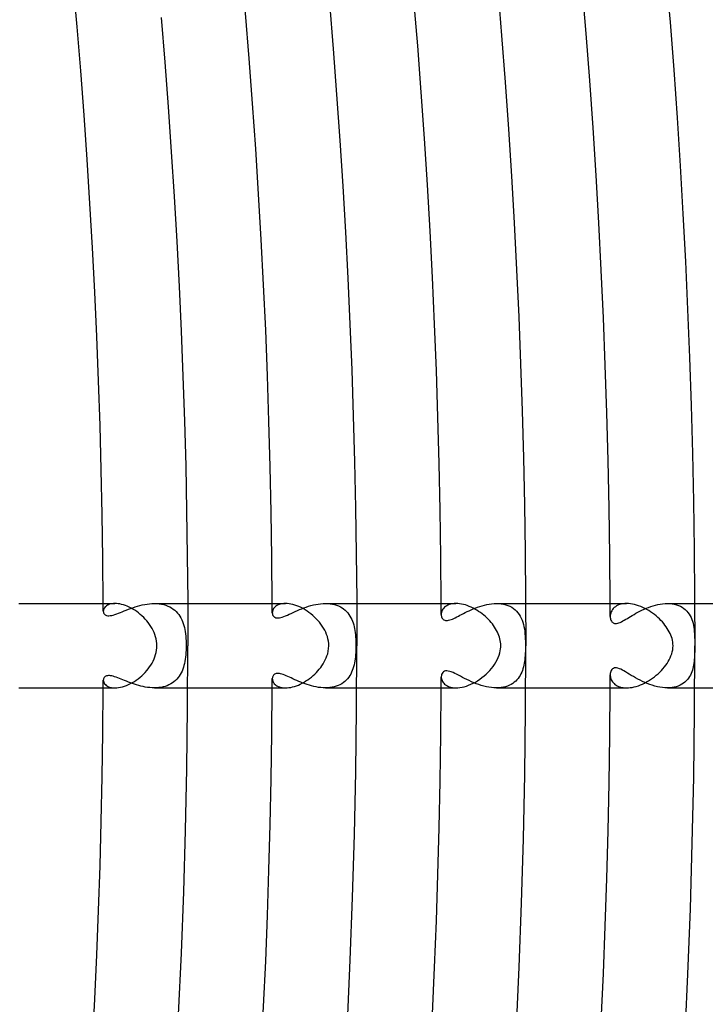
# Model space of a CAD drawing. Header units: millimetres. Extents: x -430 to 430, y -430 to 430.
# Tile 88 of 116: x 341 to 373, y -17 to 30. Entities that reach past the tile are written whole.
import ezdxf

# ---------------------------------------------------------------- set-up
doc = ezdxf.new("R2010")
doc.units = ezdxf.units.MM
doc.layers.add('HIDDEN', color=7, linetype='Continuous')
doc.layers.add('THICK', color=7, linetype='Continuous')

msp = doc.modelspace()

# ---------------------------------------------------------------- linework, layer by layer
at = {"layer": 'HIDDEN'}
for p, q in [((345.15, 1.893), (345.113, 1.864)), ((345.191, 1.919), (345.15, 1.893)), ((345.238, 1.942), (345.191, 1.919)), ((345.29, 1.962), (345.238, 1.942)), ((345.347, 1.978), (345.29, 1.962)), ((345.409, 1.99), (345.347, 1.978)), ((345.476, 1.997), (345.409, 1.99)), ((345.548, 2), (345.476, 1.997)), ((346.502, 1.838), (346.612, 1.872)), ((346.612, 1.872), (346.725, 1.903)), ((346.725, 1.903), (346.84, 1.931)), ((346.84, 1.931), (346.955, 1.955)), ((346.955, 1.955), (347.07, 1.974)), ((347.07, 1.974), (347.186, 1.988)), ((347.186, 1.988), (347.301, 1.997)), ((347.301, 1.997), (347.416, 2)), ((347.415, 2), (348.994, 2)), ((347.416, 2), (347.531, 1.997)), ((347.531, 1.997), (347.643, 1.987)), ((347.643, 1.987), (347.752, 1.97)), ((347.752, 1.97), (347.857, 1.947)), ((347.857, 1.947), (347.957, 1.917)), ((347.957, 1.917), (348.052, 1.88)), ((348.052, 1.88), (348.143, 1.838)), ((353.169, 1.871), (353.127, 1.837)), ((353.216, 1.903), (353.169, 1.871)), ((353.269, 1.93), (353.216, 1.903)), ((353.328, 1.954), (353.269, 1.93)), ((353.393, 1.974), (353.328, 1.954)), ((353.463, 1.988), (353.393, 1.974)), ((353.539, 1.997), (353.463, 1.988)), ((353.62, 2), (353.539, 1.997)), ((354.716, 1.866), (354.829, 1.899)), ((354.829, 1.899), (354.943, 1.928)), ((354.943, 1.928), (355.057, 1.953)), ((355.057, 1.953), (355.172, 1.973)), ((355.172, 1.973), (355.287, 1.988)), ((355.287, 1.988), (355.401, 1.997)), ((355.401, 1.997), (355.514, 2)), ((355.514, 2), (355.626, 1.997)), ((355.514, 2), (356.994, 2)), ((355.626, 1.997), (355.735, 1.987)), ((355.735, 1.987), (355.841, 1.97)), ((355.841, 1.97), (355.943, 1.947)), ((355.943, 1.947), (356.039, 1.917)), ((356.039, 1.917), (356.131, 1.881)), ((356.131, 1.881), (356.219, 1.839)), ((361.254, 1.893), (361.201, 1.857)), ((361.314, 1.924), (361.254, 1.893)), ((361.379, 1.951), (361.314, 1.924)), ((361.451, 1.972), (361.379, 1.951)), ((361.528, 1.987), (361.451, 1.972)), ((361.609, 1.997), (361.528, 1.987)), ((361.695, 2), (361.609, 1.997)), ((362.822, 1.861), (362.931, 1.895)), ((362.931, 1.895), (363.041, 1.925)), ((363.041, 1.925), (363.154, 1.95)), ((363.154, 1.95), (363.267, 1.971)), ((363.267, 1.971), (363.381, 1.987)), ((363.381, 1.987), (363.495, 1.997)), ((363.495, 1.997), (363.608, 2)), ((363.608, 2), (363.722, 1.997)), ((363.61, 2), (364.995, 2)), ((363.722, 1.997), (363.834, 1.986)), ((363.834, 1.986), (363.942, 1.967)), ((363.942, 1.967), (364.047, 1.942)), ((364.047, 1.942), (364.147, 1.908)), ((364.147, 1.908), (364.243, 1.867)), ((364.243, 1.867), (364.332, 1.818)), ((369.3, 1.886), (369.242, 1.848)), ((369.365, 1.919), (369.3, 1.886)), ((369.435, 1.947), (369.365, 1.919)), ((369.511, 1.97), (369.435, 1.947)), ((369.593, 1.987), (369.511, 1.97)), ((369.681, 1.997), (369.593, 1.987)), ((369.772, 2), (369.681, 1.997)), ((370.92, 1.855), (371.03, 1.891)), ((371.03, 1.891), (371.141, 1.922)), ((371.141, 1.922), (371.253, 1.949)), ((371.253, 1.949), (371.367, 1.971)), ((371.367, 1.971), (371.48, 1.987)), ((371.48, 1.987), (371.592, 1.997)), ((371.592, 1.997), (371.704, 2)), ((371.704, 2), (371.816, 1.996)), ((371.704, 2), (372.995, 2)), ((371.816, 1.996), (371.925, 1.985)), ((371.925, 1.985), (372.031, 1.967)), ((372.031, 1.967), (372.132, 1.941)), ((372.132, 1.941), (372.228, 1.907)), ((372.228, 1.907), (372.319, 1.867)), ((372.319, 1.867), (372.403, 1.82)), ((344.998, 1.665), (344.996, 1.631)), ((344.996, 1.631), (344.998, 1.605)), ((345.005, 1.699), (344.998, 1.665)), ((344.998, 1.605), (345.002, 1.58)), ((345.002, 1.58), (345.01, 1.555)), ((345.017, 1.734), (345.005, 1.699)), ((345.01, 1.555), (345.02, 1.532)), ((345.033, 1.768), (345.017, 1.734)), ((345.02, 1.532), (345.034, 1.51)), ((345.055, 1.801), (345.033, 1.768)), ((345.034, 1.51), (345.053, 1.487)), ((345.053, 1.487), (345.078, 1.465)), ((345.081, 1.834), (345.055, 1.801)), ((345.078, 1.465), (345.111, 1.446)), ((345.113, 1.864), (345.081, 1.834)), ((345.111, 1.446), (345.153, 1.43)), ((345.153, 1.43), (345.203, 1.421)), ((345.203, 1.421), (345.261, 1.418)), ((345.261, 1.418), (345.324, 1.423)), ((345.324, 1.423), (345.394, 1.435)), ((345.394, 1.435), (345.469, 1.453)), ((345.469, 1.453), (345.548, 1.477)), ((345.548, 1.477), (345.631, 1.506)), ((345.631, 1.506), (345.716, 1.538)), ((345.716, 1.538), (345.805, 1.573)), ((345.805, 1.573), (345.896, 1.61)), ((345.896, 1.61), (345.989, 1.647)), ((345.989, 1.647), (346.085, 1.686)), ((346.085, 1.686), (346.185, 1.725)), ((346.185, 1.725), (346.288, 1.764)), ((346.288, 1.764), (346.393, 1.801)), ((346.393, 1.801), (346.502, 1.838)), ((348.143, 1.838), (348.227, 1.789)), ((348.227, 1.789), (348.306, 1.735)), ((348.306, 1.735), (348.38, 1.676)), ((348.38, 1.676), (348.447, 1.613)), ((348.447, 1.613), (348.51, 1.544)), ((348.51, 1.544), (348.567, 1.472)), ((348.567, 1.472), (348.619, 1.395)), ((352.999, 1.598), (352.997, 1.558)), ((352.997, 1.558), (353, 1.514)), ((353.006, 1.639), (352.999, 1.598)), ((353, 1.514), (353.01, 1.472)), ((353.019, 1.68), (353.006, 1.639)), ((353.01, 1.472), (353.027, 1.433)), ((353.038, 1.721), (353.019, 1.68)), ((353.027, 1.433), (353.05, 1.398)), ((353.062, 1.761), (353.038, 1.721)), ((353.092, 1.8), (353.062, 1.761)), ((353.127, 1.837), (353.092, 1.8)), ((353.548, 1.382), (353.629, 1.414)), ((353.629, 1.414), (353.714, 1.45)), ((353.714, 1.45), (353.802, 1.49)), ((353.802, 1.49), (353.893, 1.532)), ((353.893, 1.532), (353.987, 1.575)), ((353.987, 1.575), (354.084, 1.619)), ((354.084, 1.619), (354.183, 1.663)), ((354.183, 1.663), (354.285, 1.707)), ((354.285, 1.707), (354.39, 1.749)), ((354.39, 1.749), (354.496, 1.791)), ((354.496, 1.791), (354.606, 1.83)), ((354.606, 1.83), (354.716, 1.866)), ((356.219, 1.839), (356.3, 1.792)), ((356.3, 1.792), (356.376, 1.738)), ((356.376, 1.738), (356.447, 1.68)), ((356.447, 1.68), (356.512, 1.618)), ((356.512, 1.618), (356.571, 1.55)), ((356.571, 1.55), (356.626, 1.479)), ((356.626, 1.479), (356.675, 1.404)), ((356.675, 1.404), (356.719, 1.326)), ((361, 1.526), (360.997, 1.474)), ((360.997, 1.474), (360.999, 1.435)), ((360.999, 1.435), (361.005, 1.398)), ((361.01, 1.578), (361, 1.526)), ((361.026, 1.629), (361.01, 1.578)), ((361.048, 1.679), (361.026, 1.629)), ((361.077, 1.728), (361.048, 1.679)), ((361.112, 1.774), (361.077, 1.728)), ((361.153, 1.817), (361.112, 1.774)), ((361.201, 1.857), (361.153, 1.817)), ((361.806, 1.398), (361.883, 1.439)), ((361.883, 1.439), (361.962, 1.48)), ((361.962, 1.48), (362.044, 1.523)), ((362.044, 1.523), (362.13, 1.567)), ((362.13, 1.567), (362.22, 1.612)), ((362.22, 1.612), (362.312, 1.656)), ((362.312, 1.656), (362.408, 1.7)), ((362.408, 1.7), (362.507, 1.743)), ((362.507, 1.743), (362.609, 1.785)), ((362.609, 1.785), (362.714, 1.824)), ((362.714, 1.824), (362.822, 1.861)), ((364.332, 1.818), (364.415, 1.763)), ((364.415, 1.763), (364.492, 1.702)), ((364.492, 1.702), (364.562, 1.634)), ((364.562, 1.634), (364.627, 1.56)), ((364.627, 1.56), (364.685, 1.481)), ((364.685, 1.481), (364.738, 1.396)), ((369, 1.434), (368.997, 1.379)), ((369.009, 1.491), (369, 1.434)), ((369.023, 1.547), (369.009, 1.491)), ((369.044, 1.603), (369.023, 1.547)), ((369.071, 1.657), (369.044, 1.603)), ((369.104, 1.709), (369.071, 1.657)), ((369.144, 1.759), (369.104, 1.709)), ((369.19, 1.805), (369.144, 1.759)), ((369.242, 1.848), (369.19, 1.805)), ((369.961, 1.385), (370.042, 1.433)), ((370.042, 1.433), (370.127, 1.483)), ((370.127, 1.483), (370.215, 1.533)), ((370.215, 1.533), (370.306, 1.583)), ((370.306, 1.583), (370.401, 1.632)), ((370.401, 1.632), (370.499, 1.681)), ((370.499, 1.681), (370.6, 1.728)), ((370.6, 1.728), (370.705, 1.773)), ((370.705, 1.773), (370.811, 1.816)), ((370.811, 1.816), (370.92, 1.855)), ((372.403, 1.82), (372.481, 1.767)), ((372.481, 1.767), (372.553, 1.707)), ((372.553, 1.707), (372.619, 1.642)), ((372.619, 1.642), (372.679, 1.572)), ((372.679, 1.572), (372.733, 1.497)), ((372.733, 1.497), (372.781, 1.417)), ((372.781, 1.417), (372.823, 1.333)), ((348.619, 1.395), (348.665, 1.315)), ((348.665, 1.315), (348.708, 1.232)), ((348.708, 1.232), (348.745, 1.145)), ((348.745, 1.145), (348.779, 1.055)), ((348.779, 1.055), (348.808, 0.962)), ((348.808, 0.962), (348.833, 0.867)), ((353.05, 1.398), (353.08, 1.368)), ((353.08, 1.368), (353.117, 1.344)), ((353.117, 1.344), (353.161, 1.326)), ((353.161, 1.326), (353.211, 1.316)), ((353.211, 1.316), (353.268, 1.314)), ((353.268, 1.314), (353.331, 1.32)), ((353.331, 1.32), (353.399, 1.334)), ((353.399, 1.334), (353.471, 1.355)), ((353.471, 1.355), (353.548, 1.382)), ((356.719, 1.326), (356.758, 1.245)), ((356.758, 1.245), (356.793, 1.161)), ((356.793, 1.161), (356.823, 1.076)), ((356.823, 1.076), (356.85, 0.988)), ((356.85, 0.988), (356.872, 0.899)), ((361.005, 1.398), (361.015, 1.361)), ((361.015, 1.361), (361.029, 1.327)), ((361.029, 1.327), (361.047, 1.296)), ((361.047, 1.296), (361.069, 1.268)), ((361.069, 1.268), (361.095, 1.244)), ((361.095, 1.244), (361.125, 1.224)), ((361.125, 1.224), (361.159, 1.208)), ((361.159, 1.208), (361.198, 1.198)), ((361.198, 1.198), (361.242, 1.193)), ((361.242, 1.193), (361.29, 1.195)), ((361.29, 1.195), (361.342, 1.203)), ((361.342, 1.203), (361.399, 1.217)), ((361.399, 1.217), (361.459, 1.237)), ((361.459, 1.237), (361.523, 1.261)), ((361.523, 1.261), (361.589, 1.291)), ((361.589, 1.291), (361.659, 1.324)), ((361.659, 1.324), (361.731, 1.36)), ((361.731, 1.36), (361.806, 1.398)), ((364.738, 1.396), (364.784, 1.306)), ((364.784, 1.306), (364.824, 1.212)), ((364.824, 1.212), (364.859, 1.113)), ((364.859, 1.113), (364.889, 1.009)), ((364.889, 1.009), (364.914, 0.902)), ((368.997, 1.379), (369, 1.332)), ((369, 1.332), (369.006, 1.287)), ((369.006, 1.287), (369.017, 1.244)), ((369.017, 1.244), (369.031, 1.205)), ((369.031, 1.205), (369.05, 1.169)), ((369.05, 1.169), (369.072, 1.136)), ((369.072, 1.136), (369.098, 1.108)), ((369.098, 1.108), (369.129, 1.084)), ((369.129, 1.084), (369.164, 1.066)), ((369.164, 1.066), (369.205, 1.054)), ((369.205, 1.054), (369.249, 1.05)), ((369.249, 1.05), (369.299, 1.053)), ((369.299, 1.053), (369.352, 1.064)), ((369.352, 1.064), (369.409, 1.082)), ((369.409, 1.082), (369.468, 1.106)), ((369.468, 1.106), (369.531, 1.135)), ((369.531, 1.135), (369.597, 1.17)), ((369.597, 1.17), (369.665, 1.208)), ((369.665, 1.208), (369.736, 1.249)), ((369.736, 1.249), (369.809, 1.293)), ((369.809, 1.293), (369.883, 1.338)), ((369.883, 1.338), (369.961, 1.385)), ((372.823, 1.333), (372.86, 1.245)), ((372.86, 1.245), (372.891, 1.154)), ((372.891, 1.154), (372.917, 1.06)), ((372.917, 1.06), (372.938, 0.964)), ((372.938, 0.964), (372.955, 0.866)), ((348.833, 0.867), (348.855, 0.768)), ((348.855, 0.768), (348.873, 0.666)), ((348.873, 0.666), (348.889, 0.56)), ((348.889, 0.56), (348.901, 0.451)), ((356.872, 0.899), (356.892, 0.808)), ((356.892, 0.808), (356.908, 0.714)), ((356.908, 0.714), (356.922, 0.617)), ((356.922, 0.617), (356.933, 0.518)), ((356.933, 0.518), (356.942, 0.417)), ((364.914, 0.902), (364.934, 0.792)), ((364.934, 0.792), (364.95, 0.677)), ((364.95, 0.677), (364.962, 0.56)), ((364.962, 0.56), (364.971, 0.441)), ((372.955, 0.866), (372.969, 0.766)), ((372.969, 0.766), (372.979, 0.666)), ((372.979, 0.666), (372.986, 0.564)), ((372.986, 0.564), (372.991, 0.463)), ((348.901, 0.451), (348.911, 0.34)), ((348.911, 0.34), (348.917, 0.226)), ((348.917, 0.226), (348.921, 0.113)), ((348.921, 0.113), (348.922, 0)), ((348.922, 0), (348.921, -0.11)), ((356.942, 0.417), (356.949, 0.314)), ((356.949, 0.314), (356.953, 0.209)), ((356.953, 0.209), (356.956, 0.104)), ((356.956, 0.104), (356.957, 0)), ((356.957, 0), (356.956, -0.107)), ((364.971, 0.441), (364.977, 0.321)), ((364.977, 0.321), (364.981, 0.208)), ((364.981, 0.208), (364.983, 0.101)), ((364.983, 0), (364.982, -0.131)), ((364.983, 0.101), (364.983, 0)), ((372.991, 0.463), (372.994, 0.368)), ((372.994, 0.368), (372.996, 0.281)), ((372.996, 0.281), (372.997, 0.2)), ((372.997, 0.2), (372.998, 0.127)), ((372.998, 0.127), (372.998, 0.061)), ((372.998, 0.061), (372.998, 0)), ((372.998, 0), (372.998, -0.098)), ((348.903, -0.437), (348.891, -0.542)), ((348.911, -0.329), (348.903, -0.437)), ((348.918, -0.22), (348.911, -0.329)), ((348.921, -0.11), (348.918, -0.22)), ((356.941, -0.426), (356.932, -0.529)), ((356.948, -0.321), (356.941, -0.426)), ((356.953, -0.214), (356.948, -0.321)), ((356.956, -0.107), (356.953, -0.214)), ((364.975, -0.367), (364.969, -0.471)), ((364.979, -0.254), (364.975, -0.367)), ((364.982, -0.131), (364.979, -0.254)), ((372.994, -0.385), (372.99, -0.479)), ((372.996, -0.29), (372.994, -0.385)), ((372.997, -0.194), (372.996, -0.29)), ((372.998, -0.098), (372.997, -0.194)), ((348.839, -0.84), (348.816, -0.934)), ((348.86, -0.744), (348.839, -0.84)), ((348.877, -0.644), (348.86, -0.744)), ((348.891, -0.542), (348.877, -0.644)), ((356.869, -0.912), (356.846, -1.003)), ((356.889, -0.82), (356.869, -0.912)), ((356.906, -0.726), (356.889, -0.82)), ((356.92, -0.629), (356.906, -0.726)), ((356.932, -0.529), (356.92, -0.629)), ((364.91, -0.919), (364.89, -1.005)), ((364.927, -0.832), (364.91, -0.919)), ((364.941, -0.744), (364.927, -0.832)), ((364.952, -0.655), (364.941, -0.744)), ((364.961, -0.565), (364.952, -0.655)), ((364.969, -0.471), (364.961, -0.565)), ((372.947, -0.916), (372.931, -0.998)), ((372.96, -0.833), (372.947, -0.916)), ((372.971, -0.748), (372.96, -0.833)), ((372.979, -0.66), (372.971, -0.748)), ((372.986, -0.571), (372.979, -0.66)), ((372.99, -0.479), (372.986, -0.571)), ((348.637, -1.365), (348.588, -1.442)), ((348.682, -1.284), (348.637, -1.365)), ((348.722, -1.201), (348.682, -1.284)), ((348.757, -1.114), (348.722, -1.201)), ((348.788, -1.025), (348.757, -1.114)), ((348.816, -0.934), (348.788, -1.025)), ((353.053, -1.394), (353.033, -1.422)), ((353.079, -1.369), (353.053, -1.394)), ((353.109, -1.348), (353.079, -1.369)), ((353.144, -1.331), (353.109, -1.348)), ((353.184, -1.32), (353.144, -1.331)), ((353.229, -1.315), (353.184, -1.32)), ((353.278, -1.315), (353.229, -1.315)), ((353.332, -1.321), (353.278, -1.315)), ((353.39, -1.332), (353.332, -1.321)), ((353.451, -1.349), (353.39, -1.332)), ((353.516, -1.37), (353.451, -1.349)), ((353.585, -1.396), (353.516, -1.37)), ((353.656, -1.426), (353.585, -1.396)), ((356.71, -1.343), (356.665, -1.42)), ((356.751, -1.262), (356.71, -1.343)), ((356.786, -1.178), (356.751, -1.262)), ((356.818, -1.091), (356.786, -1.178)), ((356.846, -1.003), (356.818, -1.091)), ((361.015, -1.363), (361.002, -1.417)), ((361.036, -1.314), (361.015, -1.363)), ((361.066, -1.272), (361.036, -1.314)), ((361.103, -1.237), (361.066, -1.272)), ((361.148, -1.212), (361.103, -1.237)), ((361.201, -1.197), (361.148, -1.212)), ((361.261, -1.193), (361.201, -1.197)), ((361.327, -1.2), (361.261, -1.193)), ((361.398, -1.217), (361.327, -1.2)), ((361.474, -1.242), (361.398, -1.217)), ((361.555, -1.275), (361.474, -1.242)), ((361.639, -1.314), (361.555, -1.275)), ((361.726, -1.357), (361.639, -1.314)), ((361.815, -1.403), (361.726, -1.357)), ((364.772, -1.332), (364.731, -1.407)), ((364.807, -1.254), (364.772, -1.332)), ((364.839, -1.173), (364.807, -1.254)), ((364.867, -1.09), (364.839, -1.173)), ((364.89, -1.005), (364.867, -1.09)), ((369.001, -1.324), (368.997, -1.379)), ((368.997, -1.379), (368.999, -1.425)), ((369.01, -1.271), (369.001, -1.324)), ((369.025, -1.221), (369.01, -1.271)), ((369.046, -1.175), (369.025, -1.221)), ((369.073, -1.134), (369.046, -1.175)), ((369.106, -1.1), (369.073, -1.134)), ((369.146, -1.074), (369.106, -1.1)), ((369.192, -1.057), (369.146, -1.074)), ((369.245, -1.05), (369.192, -1.057)), ((369.302, -1.054), (369.245, -1.05)), ((369.365, -1.067), (369.302, -1.054)), ((369.431, -1.09), (369.365, -1.067)), ((369.501, -1.12), (369.431, -1.09)), ((369.573, -1.157), (369.501, -1.12)), ((369.648, -1.198), (369.573, -1.157)), ((369.728, -1.245), (369.648, -1.198)), ((369.812, -1.295), (369.728, -1.245)), ((369.901, -1.349), (369.812, -1.295)), ((369.994, -1.405), (369.901, -1.349)), ((372.794, -1.393), (372.752, -1.466)), ((372.83, -1.318), (372.794, -1.393)), ((372.862, -1.24), (372.83, -1.318)), ((372.889, -1.161), (372.862, -1.24)), ((372.912, -1.08), (372.889, -1.161)), ((372.931, -0.998), (372.912, -1.08)), ((344.999, -1.599), (344.996, -1.631)), ((344.996, -1.631), (345, -1.676)), ((345.006, -1.568), (344.999, -1.599)), ((345, -1.676), (345.012, -1.72)), ((345.017, -1.538), (345.006, -1.568)), ((345.012, -1.72), (345.031, -1.763)), ((345.034, -1.51), (345.017, -1.538)), ((345.031, -1.763), (345.058, -1.806)), ((345.055, -1.485), (345.034, -1.51)), ((345.081, -1.464), (345.055, -1.485)), ((345.058, -1.806), (345.093, -1.846)), ((345.112, -1.446), (345.081, -1.464)), ((345.093, -1.846), (345.136, -1.883)), ((345.148, -1.432), (345.112, -1.446)), ((345.189, -1.422), (345.148, -1.432)), ((345.235, -1.418), (345.189, -1.422)), ((345.286, -1.419), (345.235, -1.418)), ((345.341, -1.425), (345.286, -1.419)), ((345.401, -1.436), (345.341, -1.425)), ((345.465, -1.452), (345.401, -1.436)), ((345.533, -1.472), (345.465, -1.452)), ((345.604, -1.496), (345.533, -1.472)), ((345.679, -1.524), (345.604, -1.496)), ((345.756, -1.554), (345.679, -1.524)), ((345.836, -1.586), (345.756, -1.554)), ((345.919, -1.619), (345.836, -1.586)), ((346.005, -1.654), (345.919, -1.619)), ((346.093, -1.689), (346.005, -1.654)), ((346.184, -1.725), (346.093, -1.689)), ((346.277, -1.76), (346.184, -1.725)), ((346.373, -1.794), (346.277, -1.76)), ((346.47, -1.828), (346.373, -1.794)), ((346.57, -1.859), (346.47, -1.828)), ((346.672, -1.889), (346.57, -1.859)), ((348.104, -1.857), (348.015, -1.896)), ((348.188, -1.813), (348.104, -1.857)), ((348.267, -1.763), (348.188, -1.813)), ((348.341, -1.709), (348.267, -1.763)), ((348.41, -1.649), (348.341, -1.709)), ((348.474, -1.584), (348.41, -1.649)), ((348.534, -1.515), (348.474, -1.584)), ((348.588, -1.442), (348.534, -1.515)), ((352.999, -1.522), (352.997, -1.558)), ((352.997, -1.558), (352.999, -1.598)), ((353.006, -1.487), (352.999, -1.522)), ((352.999, -1.598), (353.007, -1.64)), ((353.017, -1.453), (353.006, -1.487)), ((353.007, -1.64), (353.02, -1.681)), ((353.033, -1.422), (353.017, -1.453)), ((353.02, -1.681), (353.039, -1.722)), ((353.039, -1.722), (353.063, -1.763)), ((353.063, -1.763), (353.093, -1.802)), ((353.093, -1.802), (353.129, -1.839)), ((353.129, -1.839), (353.171, -1.873)), ((353.732, -1.458), (353.656, -1.426)), ((353.81, -1.494), (353.732, -1.458)), ((353.892, -1.531), (353.81, -1.494)), ((353.977, -1.571), (353.892, -1.531)), ((354.066, -1.611), (353.977, -1.571)), ((354.157, -1.652), (354.066, -1.611)), ((354.251, -1.692), (354.157, -1.652)), ((354.347, -1.732), (354.251, -1.692)), ((354.446, -1.772), (354.347, -1.732)), ((354.547, -1.809), (354.446, -1.772)), ((354.65, -1.844), (354.547, -1.809)), ((354.754, -1.877), (354.65, -1.844)), ((356.202, -1.848), (356.116, -1.888)), ((356.284, -1.802), (356.202, -1.848)), ((356.361, -1.75), (356.284, -1.802)), ((356.432, -1.693), (356.361, -1.75)), ((356.498, -1.632), (356.432, -1.693)), ((356.559, -1.566), (356.498, -1.632)), ((356.614, -1.495), (356.559, -1.566)), ((356.665, -1.42), (356.614, -1.495)), ((361.002, -1.417), (360.997, -1.474)), ((360.997, -1.474), (360.999, -1.518)), ((360.999, -1.518), (361.006, -1.563)), ((361.006, -1.563), (361.018, -1.608)), ((361.018, -1.608), (361.035, -1.652)), ((361.035, -1.652), (361.057, -1.697)), ((361.057, -1.697), (361.085, -1.74)), ((361.085, -1.74), (361.119, -1.782)), ((361.119, -1.782), (361.158, -1.822)), ((361.158, -1.822), (361.204, -1.859)), ((361.204, -1.859), (361.255, -1.893)), ((361.907, -1.452), (361.815, -1.403)), ((362.003, -1.502), (361.907, -1.452)), ((362.103, -1.553), (362.003, -1.502)), ((362.206, -1.605), (362.103, -1.553)), ((362.314, -1.657), (362.206, -1.605)), ((362.424, -1.707), (362.314, -1.657)), ((362.539, -1.756), (362.424, -1.707)), ((362.655, -1.803), (362.539, -1.756)), ((362.773, -1.845), (362.655, -1.803)), ((362.893, -1.884), (362.773, -1.845)), ((364.306, -1.834), (364.223, -1.876)), ((364.383, -1.786), (364.306, -1.834)), ((364.455, -1.733), (364.383, -1.786)), ((364.521, -1.676), (364.455, -1.733)), ((364.581, -1.614), (364.521, -1.676)), ((364.636, -1.549), (364.581, -1.614)), ((364.686, -1.48), (364.636, -1.549)), ((364.731, -1.407), (364.686, -1.48)), ((368.999, -1.425), (369.005, -1.471)), ((369.005, -1.471), (369.015, -1.519)), ((369.015, -1.519), (369.03, -1.566)), ((369.03, -1.566), (369.049, -1.614)), ((369.049, -1.614), (369.073, -1.661)), ((369.073, -1.661), (369.102, -1.706)), ((369.102, -1.706), (369.137, -1.75)), ((369.137, -1.75), (369.176, -1.792)), ((369.176, -1.792), (369.221, -1.832)), ((369.221, -1.832), (369.271, -1.868)), ((370.092, -1.462), (369.994, -1.405)), ((370.194, -1.521), (370.092, -1.462)), ((370.3, -1.579), (370.194, -1.521)), ((370.409, -1.636), (370.3, -1.579)), ((370.52, -1.691), (370.409, -1.636)), ((370.635, -1.743), (370.52, -1.691)), ((370.751, -1.792), (370.635, -1.743)), ((370.869, -1.837), (370.751, -1.792)), ((370.988, -1.878), (370.869, -1.837)), ((372.388, -1.829), (372.306, -1.873)), ((372.463, -1.78), (372.388, -1.829)), ((372.532, -1.726), (372.463, -1.78)), ((372.596, -1.667), (372.532, -1.726)), ((372.653, -1.604), (372.596, -1.667)), ((372.706, -1.537), (372.653, -1.604)), ((372.752, -1.466), (372.706, -1.537)), ((345.136, -1.883), (345.187, -1.916)), ((345.187, -1.916), (345.245, -1.945)), ((345.245, -1.945), (345.31, -1.968)), ((345.31, -1.968), (345.383, -1.985)), ((345.383, -1.985), (345.463, -1.996)), ((345.463, -1.996), (345.549, -2)), ((346.775, -1.916), (346.672, -1.889)), ((346.88, -1.94), (346.775, -1.916)), ((346.985, -1.96), (346.88, -1.94)), ((347.092, -1.977), (346.985, -1.96)), ((347.199, -1.989), (347.092, -1.977)), ((347.307, -1.997), (347.199, -1.989)), ((347.414, -2), (347.307, -1.997)), ((347.519, -1.997), (347.414, -2)), ((347.415, -2), (348.994, -2)), ((347.624, -1.989), (347.519, -1.997)), ((347.727, -1.975), (347.624, -1.989)), ((347.826, -1.954), (347.727, -1.975)), ((347.922, -1.928), (347.826, -1.954)), ((348.015, -1.896), (347.922, -1.928)), ((353.171, -1.873), (353.219, -1.904)), ((353.219, -1.904), (353.272, -1.932)), ((353.272, -1.932), (353.331, -1.955)), ((353.331, -1.955), (353.395, -1.974)), ((353.395, -1.974), (353.465, -1.988)), ((353.465, -1.988), (353.541, -1.997)), ((353.541, -1.997), (353.62, -2)), ((354.861, -1.907), (354.754, -1.877)), ((354.968, -1.934), (354.861, -1.907)), ((355.077, -1.957), (354.968, -1.934)), ((355.186, -1.975), (355.077, -1.957)), ((355.295, -1.989), (355.186, -1.975)), ((355.404, -1.997), (355.295, -1.989)), ((355.513, -2), (355.404, -1.997)), ((355.62, -1.997), (355.513, -2)), ((355.514, -2), (356.994, -2)), ((355.726, -1.988), (355.62, -1.997)), ((355.829, -1.972), (355.726, -1.988)), ((355.929, -1.951), (355.829, -1.972)), ((356.025, -1.922), (355.929, -1.951)), ((356.116, -1.888), (356.025, -1.922)), ((361.255, -1.893), (361.313, -1.924)), ((361.313, -1.924), (361.377, -1.95)), ((361.377, -1.95), (361.447, -1.971)), ((361.447, -1.971), (361.523, -1.987)), ((361.523, -1.987), (361.606, -1.997)), ((361.606, -1.997), (361.694, -2)), ((363.013, -1.918), (362.893, -1.884)), ((363.134, -1.946), (363.013, -1.918)), ((363.256, -1.969), (363.134, -1.946)), ((363.376, -1.986), (363.256, -1.969)), ((363.494, -1.997), (363.376, -1.986)), ((363.61, -2), (363.494, -1.997)), ((363.724, -1.996), (363.61, -2)), ((363.61, -2), (364.995, -2)), ((363.834, -1.986), (363.724, -1.996)), ((363.939, -1.968), (363.834, -1.986)), ((364.039, -1.944), (363.939, -1.968)), ((364.134, -1.913), (364.039, -1.944)), ((364.223, -1.876), (364.134, -1.913)), ((369.271, -1.868), (369.327, -1.9)), ((369.327, -1.9), (369.388, -1.929)), ((369.388, -1.929), (369.454, -1.954)), ((369.454, -1.954), (369.526, -1.974)), ((369.526, -1.974), (369.603, -1.988)), ((369.603, -1.988), (369.685, -1.997)), ((369.685, -1.997), (369.772, -2)), ((371.108, -1.914), (370.988, -1.878)), ((371.229, -1.944), (371.108, -1.914)), ((371.349, -1.968), (371.229, -1.944)), ((371.469, -1.986), (371.349, -1.968)), ((371.588, -1.996), (371.469, -1.986)), ((371.704, -2), (371.588, -1.996)), ((371.816, -1.996), (371.704, -2)), ((371.704, -2), (372.995, -2)), ((371.924, -1.985), (371.816, -1.996)), ((372.028, -1.967), (371.924, -1.985)), ((372.126, -1.942), (372.028, -1.967)), ((372.219, -1.911), (372.126, -1.942)), ((372.306, -1.873), (372.219, -1.911))]:
    msp.add_line(p, q, dxfattribs=at)
for radius, start, end in [(345, 0.27095, 0.33214), (353, 0.2529, 0.32464), (361, 0.234, 0.31742), (369, 0.21411, 0.31054), (369, 359.68946, 359.78589), (345, 359.66786, 359.72905), (353, 359.67536, 359.7471), (361, 359.68258, 359.766)]:
    msp.add_arc((0, 0), radius, start, end, dxfattribs=at)
at = {"layer": 'THICK'}
for p, q in [((371.641, 31.816), (371.828, 29.549)), ((363.67, 31.134), (363.853, 28.915)), ((355.699, 30.452), (355.878, 28.281)), ((347.728, 29.769), (347.903, 27.648)), ((371.828, 29.549), (372.001, 27.28)), ((363.853, 28.915), (364.022, 26.695)), ((355.878, 28.281), (356.044, 26.11)), ((347.903, 27.648), (348.065, 25.525)), ((372.001, 27.28), (372.161, 25.01)), ((364.022, 26.695), (364.179, 24.474)), ((356.044, 26.11), (356.197, 23.937)), ((348.065, 25.525), (348.215, 23.401)), ((372.161, 25.01), (372.306, 22.74)), ((364.179, 24.474), (364.321, 22.252)), ((356.197, 23.937), (356.336, 21.764)), ((348.215, 23.401), (348.351, 21.276)), ((372.306, 22.74), (372.438, 20.468)), ((364.321, 22.252), (364.45, 20.029)), ((356.336, 21.764), (356.462, 19.59)), ((348.351, 21.276), (348.474, 19.151)), ((372.438, 20.468), (372.556, 18.196)), ((364.45, 20.029), (364.565, 17.805)), ((348.474, 19.151), (348.585, 17.025)), ((356.462, 19.59), (356.575, 17.415)), ((372.556, 18.196), (372.66, 15.923)), ((364.565, 17.805), (364.667, 15.581)), ((356.575, 17.415), (356.675, 15.24)), ((348.585, 17.025), (348.682, 14.898)), ((372.66, 15.923), (372.75, 13.649)), ((364.667, 15.581), (364.756, 13.356)), ((356.675, 15.24), (356.761, 13.064)), ((348.682, 14.898), (348.766, 12.771)), ((372.75, 13.649), (372.827, 11.375)), ((356.761, 13.064), (356.834, 10.887)), ((364.756, 13.356), (364.83, 11.131)), ((348.766, 12.771), (348.838, 10.643)), ((372.827, 11.375), (372.889, 9.101)), ((356.834, 10.887), (356.894, 8.71)), ((364.83, 11.131), (364.891, 8.905)), ((348.838, 10.643), (348.896, 8.515)), ((364.891, 8.905), (364.939, 6.679)), ((372.889, 9.101), (372.938, 6.826)), ((348.896, 8.515), (348.942, 6.387)), ((356.894, 8.71), (356.94, 6.533)), ((356.94, 6.533), (356.973, 4.355)), ((364.939, 6.679), (364.973, 4.453)), ((372.938, 6.826), (372.972, 4.551)), ((348.942, 6.387), (348.974, 4.258)), ((348.974, 4.258), (348.993, 2.129)), ((356.973, 4.355), (356.993, 2.178)), ((364.973, 4.453), (364.993, 2.227)), ((372.972, 4.551), (372.993, 2.275)), ((340.994, 2), (345.548, 2)), ((345.622, 1.998), (345.548, 2)), ((345.7, 1.99), (345.622, 1.998)), ((345.781, 1.977), (345.7, 1.99)), ((345.865, 1.958), (345.781, 1.977)), ((345.952, 1.934), (345.865, 1.958)), ((346.04, 1.904), (345.952, 1.934)), ((346.13, 1.869), (346.04, 1.904)), ((346.22, 1.828), (346.13, 1.869)), ((348.993, 2.129), (349, 0)), ((348.994, 2), (353.62, 2)), ((353.703, 1.997), (353.62, 2)), ((353.79, 1.988), (353.703, 1.997)), ((353.88, 1.973), (353.79, 1.988)), ((353.972, 1.952), (353.88, 1.973)), ((354.067, 1.924), (353.972, 1.952)), ((354.164, 1.891), (354.067, 1.924)), ((354.26, 1.851), (354.164, 1.891)), ((356.993, 2.178), (357, 0)), ((356.994, 2), (361.695, 2)), ((361.78, 1.997), (361.695, 2)), ((361.867, 1.988), (361.78, 1.997)), ((361.957, 1.974), (361.867, 1.988)), ((362.047, 1.954), (361.957, 1.974)), ((362.139, 1.929), (362.047, 1.954)), ((362.231, 1.899), (362.139, 1.929)), ((362.323, 1.864), (362.231, 1.899)), ((364.993, 2.227), (365, 0)), ((364.995, 2), (369.772, 2)), ((369.862, 1.997), (369.772, 2)), ((369.955, 1.988), (369.862, 1.997)), ((370.051, 1.972), (369.955, 1.988)), ((370.147, 1.951), (370.051, 1.972)), ((370.244, 1.924), (370.147, 1.951)), ((370.342, 1.892), (370.244, 1.924)), ((370.44, 1.855), (370.342, 1.892)), ((372.993, 2.275), (373, 0)), ((372.995, 2), (377.851, 2)), ((346.309, 1.783), (346.22, 1.828)), ((346.399, 1.732), (346.309, 1.783)), ((346.488, 1.677), (346.399, 1.732)), ((346.576, 1.617), (346.488, 1.677)), ((346.662, 1.553), (346.576, 1.617)), ((346.746, 1.485), (346.662, 1.553)), ((346.828, 1.413), (346.746, 1.485)), ((346.907, 1.338), (346.828, 1.413)), ((354.357, 1.806), (354.26, 1.851)), ((354.453, 1.756), (354.357, 1.806)), ((354.548, 1.701), (354.453, 1.756)), ((354.642, 1.641), (354.548, 1.701)), ((354.735, 1.576), (354.642, 1.641)), ((354.825, 1.507), (354.735, 1.576)), ((354.913, 1.434), (354.825, 1.507)), ((354.998, 1.358), (354.913, 1.434)), ((362.414, 1.824), (362.323, 1.864)), ((362.505, 1.781), (362.414, 1.824)), ((362.594, 1.733), (362.505, 1.781)), ((362.681, 1.682), (362.594, 1.733)), ((362.767, 1.627), (362.681, 1.682)), ((362.851, 1.569), (362.767, 1.627)), ((362.932, 1.508), (362.851, 1.569)), ((363.011, 1.445), (362.932, 1.508)), ((363.087, 1.38), (363.011, 1.445)), ((370.538, 1.812), (370.44, 1.855)), ((370.633, 1.766), (370.538, 1.812)), ((370.728, 1.715), (370.633, 1.766)), ((370.821, 1.66), (370.728, 1.715)), ((370.912, 1.602), (370.821, 1.66)), ((371, 1.54), (370.912, 1.602)), ((371.086, 1.476), (371, 1.54)), ((371.169, 1.409), (371.086, 1.476)), ((371.248, 1.34), (371.169, 1.409)), ((346.983, 1.259), (346.907, 1.338)), ((347.056, 1.177), (346.983, 1.259)), ((347.125, 1.092), (347.056, 1.177)), ((347.19, 1.003), (347.125, 1.092)), ((347.251, 0.913), (347.19, 1.003)), ((355.079, 1.277), (354.998, 1.358)), ((355.157, 1.194), (355.079, 1.277)), ((355.231, 1.107), (355.157, 1.194)), ((355.301, 1.017), (355.231, 1.107)), ((355.366, 0.925), (355.301, 1.017)), ((363.159, 1.313), (363.087, 1.38)), ((363.229, 1.244), (363.159, 1.313)), ((363.295, 1.174), (363.229, 1.244)), ((363.357, 1.102), (363.295, 1.174)), ((363.416, 1.029), (363.357, 1.102)), ((363.472, 0.955), (363.416, 1.029)), ((363.524, 0.88), (363.472, 0.955)), ((371.324, 1.27), (371.248, 1.34)), ((371.396, 1.198), (371.324, 1.27)), ((371.465, 1.124), (371.396, 1.198)), ((371.529, 1.05), (371.465, 1.124)), ((371.59, 0.974), (371.529, 1.05)), ((371.646, 0.898), (371.59, 0.974)), ((347.307, 0.819), (347.251, 0.913)), ((347.357, 0.724), (347.307, 0.819)), ((347.402, 0.626), (347.357, 0.724)), ((347.441, 0.526), (347.402, 0.626)), ((347.474, 0.424), (347.441, 0.526)), ((355.426, 0.83), (355.366, 0.925)), ((355.48, 0.733), (355.426, 0.83)), ((355.528, 0.633), (355.48, 0.733)), ((355.57, 0.532), (355.528, 0.633)), ((355.606, 0.429), (355.57, 0.532)), ((363.572, 0.803), (363.524, 0.88)), ((363.617, 0.726), (363.572, 0.803)), ((363.657, 0.648), (363.617, 0.726)), ((363.693, 0.569), (363.657, 0.648)), ((363.725, 0.489), (363.693, 0.569)), ((363.752, 0.409), (363.725, 0.489)), ((371.699, 0.821), (371.646, 0.898)), ((371.747, 0.743), (371.699, 0.821)), ((371.792, 0.664), (371.747, 0.743)), ((371.832, 0.583), (371.792, 0.664)), ((371.868, 0.502), (371.832, 0.583)), ((371.898, 0.421), (371.868, 0.502)), ((347.5, 0.321), (347.474, 0.424)), ((347.52, 0.216), (347.5, 0.321)), ((347.531, 0.109), (347.52, 0.216)), ((347.535, 0), (347.531, 0.109)), ((347.531, -0.108), (347.535, 0)), ((355.634, 0.325), (355.606, 0.429)), ((355.654, 0.218), (355.634, 0.325)), ((355.667, 0.11), (355.654, 0.218)), ((355.665, -0.136), (355.671, 0)), ((355.671, 0), (355.667, 0.11)), ((363.774, 0.328), (363.752, 0.409)), ((363.792, 0.247), (363.774, 0.328)), ((363.805, 0.165), (363.792, 0.247)), ((363.813, 0.083), (363.805, 0.165)), ((363.816, 0), (363.813, 0.083)), ((363.814, -0.073), (363.816, 0)), ((371.924, 0.338), (371.898, 0.421)), ((371.944, 0.255), (371.924, 0.338)), ((371.959, 0.171), (371.944, 0.255)), ((371.968, 0.086), (371.959, 0.171)), ((371.967, -0.101), (371.971, 0)), ((371.971, 0), (371.968, 0.086)), ((347.441, -0.527), (347.474, -0.424)), ((347.474, -0.424), (347.501, -0.32)), ((347.501, -0.32), (347.52, -0.215)), ((347.52, -0.215), (347.531, -0.108)), ((355.587, -0.486), (355.62, -0.379)), ((355.62, -0.379), (355.647, -0.262)), ((355.647, -0.262), (355.665, -0.136)), ((363.696, -0.562), (363.739, -0.448)), ((363.739, -0.448), (363.771, -0.342)), ((363.771, -0.342), (363.793, -0.244)), ((363.793, -0.244), (363.807, -0.154)), ((363.807, -0.154), (363.814, -0.073)), ((371.874, -0.487), (371.907, -0.394)), ((371.907, -0.394), (371.934, -0.297)), ((371.934, -0.297), (371.954, -0.2)), ((371.954, -0.2), (371.967, -0.101)), ((347.188, -1.007), (347.249, -0.916)), ((347.249, -0.916), (347.305, -0.822)), ((347.305, -0.822), (347.356, -0.726)), ((347.356, -0.726), (347.402, -0.627)), ((347.402, -0.627), (347.441, -0.527)), ((355.35, -0.948), (355.407, -0.86)), ((355.407, -0.86), (355.46, -0.77)), ((355.46, -0.77), (355.508, -0.678)), ((355.508, -0.678), (355.55, -0.583)), ((355.55, -0.583), (355.587, -0.486)), ((363.449, -0.986), (363.519, -0.886)), ((363.519, -0.886), (363.585, -0.782)), ((363.585, -0.782), (363.644, -0.674)), ((363.644, -0.674), (363.696, -0.562)), ((371.564, -1.007), (371.628, -0.923)), ((371.628, -0.923), (371.688, -0.838)), ((371.688, -0.838), (371.742, -0.752)), ((371.742, -0.752), (371.791, -0.665)), ((371.791, -0.665), (371.835, -0.577)), ((371.835, -0.577), (371.874, -0.487)), ((346.819, -1.422), (346.9, -1.345)), ((346.9, -1.345), (346.978, -1.265)), ((346.978, -1.265), (347.052, -1.182)), ((347.052, -1.182), (347.122, -1.096)), ((347.122, -1.096), (347.188, -1.007)), ((354.93, -1.419), (355.008, -1.347)), ((355.008, -1.347), (355.084, -1.273)), ((355.084, -1.273), (355.156, -1.195)), ((355.156, -1.195), (355.224, -1.115)), ((355.224, -1.115), (355.289, -1.033)), ((355.289, -1.033), (355.35, -0.948)), ((363.023, -1.435), (363.117, -1.352)), ((363.117, -1.352), (363.208, -1.265)), ((363.208, -1.265), (363.293, -1.175)), ((363.293, -1.175), (363.374, -1.082)), ((363.374, -1.082), (363.449, -0.986)), ((371.178, -1.402), (371.262, -1.327)), ((371.262, -1.327), (371.344, -1.25)), ((371.344, -1.25), (371.422, -1.171)), ((371.422, -1.171), (371.495, -1.09)), ((371.495, -1.09), (371.564, -1.007)), ((346.088, -1.886), (346.183, -1.845)), ((346.183, -1.845), (346.279, -1.799)), ((346.279, -1.799), (346.374, -1.747)), ((346.374, -1.747), (346.467, -1.691)), ((346.467, -1.691), (346.558, -1.63)), ((346.558, -1.63), (346.648, -1.564)), ((346.648, -1.564), (346.735, -1.495)), ((346.735, -1.495), (346.819, -1.422)), ((354.139, -1.9), (354.231, -1.864)), ((354.231, -1.864), (354.323, -1.823)), ((354.323, -1.823), (354.414, -1.777)), ((354.414, -1.777), (354.504, -1.727)), ((354.504, -1.727), (354.593, -1.673)), ((354.593, -1.673), (354.68, -1.615)), ((354.68, -1.615), (354.766, -1.553)), ((354.766, -1.553), (354.849, -1.488)), ((354.849, -1.488), (354.93, -1.419)), ((362.293, -1.876), (362.401, -1.83)), ((362.401, -1.83), (362.508, -1.779)), ((362.508, -1.779), (362.614, -1.721)), ((362.614, -1.721), (362.72, -1.658)), ((362.72, -1.658), (362.823, -1.589)), ((362.823, -1.589), (362.925, -1.514)), ((362.925, -1.514), (363.023, -1.435)), ((370.329, -1.897), (370.427, -1.86)), ((370.427, -1.86), (370.525, -1.818)), ((370.525, -1.818), (370.622, -1.771)), ((370.622, -1.771), (370.719, -1.72)), ((370.719, -1.72), (370.814, -1.664)), ((370.814, -1.664), (370.908, -1.604)), ((370.908, -1.604), (371, -1.54)), ((371, -1.54), (371.09, -1.473)), ((371.09, -1.473), (371.178, -1.402)), ((340.994, -2), (345.549, -2)), ((345.549, -2), (345.631, -1.997)), ((345.631, -1.997), (345.717, -1.987)), ((345.717, -1.987), (345.807, -1.972)), ((345.807, -1.972), (345.899, -1.949)), ((345.899, -1.949), (345.993, -1.92)), ((345.993, -1.92), (346.088, -1.886)), ((348.994, -2), (353.62, -2)), ((353.62, -2), (353.7, -1.997)), ((353.7, -1.997), (353.784, -1.989)), ((353.784, -1.989), (353.87, -1.975)), ((353.87, -1.975), (353.958, -1.955)), ((353.958, -1.955), (354.048, -1.93)), ((354.048, -1.93), (354.139, -1.9)), ((356.994, -2), (361.695, -2)), ((361.694, -2), (361.785, -1.997)), ((361.785, -1.997), (361.88, -1.987)), ((361.88, -1.987), (361.98, -1.97)), ((361.98, -1.97), (362.082, -1.945)), ((362.082, -1.945), (362.186, -1.914)), ((362.186, -1.914), (362.293, -1.876)), ((364.995, -2), (369.772, -2)), ((369.772, -2), (369.858, -1.997)), ((369.858, -1.997), (369.948, -1.989)), ((369.948, -1.989), (370.04, -1.974)), ((370.04, -1.974), (370.135, -1.954)), ((370.135, -1.954), (370.232, -1.928)), ((370.232, -1.928), (370.329, -1.897)), ((372.995, -2), (377.851, -2))]:
    msp.add_line(p, q, dxfattribs=at)
for radius, start, end in [(390, 0.2933, 44.70669), (386, 0.29685, 44.70314), (381, 0.06904, 44.93095), (377, 0.30395, 44.69604), (369, 0.31054, 44.68945), (361, 0.31742, 44.68257), (353, 0.32464, 44.67535), (345, 0.33214, 44.66785), (373, 179.99998, 0), (365, 179.99998, 0), (357, 179.99998, 0), (349, 179.99998, 0), (381, 315.06905, 359.93096), (345, 315.33215, 359.66786), (353, 315.32465, 359.67536), (361, 315.31743, 359.68258), (369, 315.31055, 359.68946), (377, 315.30396, 359.69605), (386, 315.29686, 359.70315), (390, 315.29331, 359.7067)]:
    msp.add_arc((0, 0), radius, start, end, dxfattribs=at)

doc.saveas('drawing.dxf')
